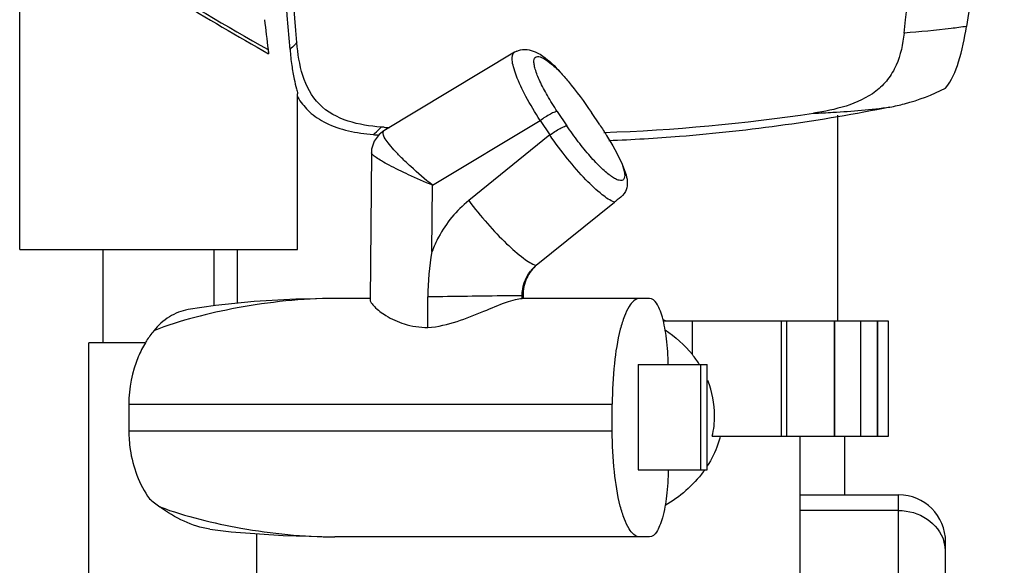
# Model space of a CAD drawing. Header units: millimetres. Extents: x 0 to 4000, y 0 to 3000.
# Tile 61 of 119: x 737 to 1053, y 1758 to 1934. Entities that reach past the tile are written whole.
import ezdxf

# ---------------------------------------------------------------- set-up
doc = ezdxf.new("R2010")
doc.units = ezdxf.units.MM
doc.header["$LTSCALE"] = 219.99956
doc.layers.get('0').update_dxf_attribs({"linetype": 'CONTINUOUS'})

msp = doc.modelspace()

# ---------------------------------------------------------------- linework, layer by layer
at = {"color": 7, "linetype": 'CONTINUOUS'}
for p, q in [((736.58, 1859.78), (736.58, 1973.51)), ((895.63, 1923.18), (853.65, 1897.98)), ((895.95, 1923.36), (895.63, 1923.18)), ((825.88, 1859.78), (825.88, 1909.87)), ((923.02, 1899.82), (920.32, 1903.85)), ((999.55, 1836.78), (999.55, 1903.03)), ((853.7, 1899.1), (852.74, 1899.14)), ((853.7, 1899.06), (852.74, 1899.14)), ((853.65, 1897.98), (853.65, 1897.98)), ((849.61, 1890.91), (849.25, 1843.58)), ((902.62, 1854.74), (927.78, 1875.06)), ((736.59, 1859.78), (825.88, 1859.78)), ((763.39, 1829.78), (763.39, 1859.78)), ((799.08, 1841.77), (799.08, 1859.78)), ((806.55, 1842.54), (806.55, 1859.78)), ((898.09, 1844.09), (898.08, 1844.94)), ((898.34, 1844.93), (898.35, 1844.09)), ((849.25, 1844.09), (837.85, 1844.09)), ((867.79, 1834.73), (867.76, 1844.57)), ((939.03, 1844.09), (898.09, 1844.09)), ((1015.8, 1836.78), (943.42, 1836.78)), ((1012.21, 1836.78), (1012.21, 1799.78)), ((1012.42, 1799.78), (1012.42, 1836.78)), ((1015.8, 1799.78), (1015.8, 1836.78)), ((758.85, 1749.78), (758.85, 1829.78)), ((777.05, 1829.78), (758.85, 1829.78)), ((935.4, 1822.82), (935.4, 1789.05)), ((935.4, 1822.82), (957.56, 1822.82)), ((955.39, 1822.82), (955.39, 1789.05)), ((957.56, 1789.05), (957.56, 1822.82)), ((771.66, 1810.09), (771.66, 1801.44)), ((927.03, 1801.42), (927.03, 1810.11)), ((959.18, 1799.78), (1015.8, 1799.78)), ((987.29, 1799.78), (987.29, 1729.27)), ((1001.72, 1780.97), (1001.72, 1799.78)), ((935.4, 1789.05), (957.56, 1789.05)), ((987.29, 1780.97), (1019.05, 1780.97)), ((812.85, 1749.78), (812.85, 1768.5)), ((939.03, 1767.44), (837.85, 1767.44)), ((1034.15, 1752.55), (1034.15, 1765.87))]:
    msp.add_line(p, q, dxfattribs=at)
at = {"color": 9, "linetype": 'CONTINUOUS'}
for p, q in [((909.35, 1904.2), (912.44, 1899.58)), ((869.25, 1880.45), (903.87, 1901.24)), ((903.87, 1901.24), (906.97, 1896.62)), ((906.97, 1896.62), (880.89, 1875.55)), ((869.08, 1859.14), (869.25, 1880.45)), ((898.16, 1844.94), (898.08, 1844.94)), ((952.77, 1826.04), (952.77, 1836.78)), ((981.35, 1836.78), (981.35, 1799.78)), ((983.14, 1799.78), (983.14, 1836.78)), ((998.33, 1836.78), (998.33, 1799.78)), ((998.6, 1799.78), (998.6, 1836.78)), ((1006.8, 1836.78), (1006.8, 1799.78)), ((771.66, 1810.09), (927.03, 1810.09)), ((927.03, 1801.44), (771.66, 1801.44)), ((1019.05, 1751.78), (1019.05, 1780.97)), ((1019.05, 1775.93), (987.29, 1775.93))]:
    msp.add_line(p, q, dxfattribs=at)
at = {"color": 7, "linetype": 'CONTINUOUS'}
for points in [[(853.65, 1897.98), (852.09, 1896.77), (850.5, 1894.6), (849.69, 1892.02), (849.61, 1890.91)], [(837.85, 1844.09), (825.38, 1843.85), (811.97, 1843.08), (799.51, 1841.83), (790.71, 1840.51)], [(797.7, 1769.94), (804.53, 1769.13), (821.23, 1767.87), (837.85, 1767.44)]]:
    msp.add_lwpolyline(points, dxfattribs=at)
for centre, radius, start, end in [((1438.56, 3017.32), 1259, 237.25823, 240.39526), ((1945.92, 2066.27), 1138.41, 186.68933, 187.17605), ((898.64, 1918.19), 5.83, 113.0584, 117.5053), ((846.75, 1921.41), 24.36, 210.8768, 212.9008), ((903.08, 2497.49), 600.46, 272.02469, 278.48631), ((902.91, 2494.98), 597.94, 265.27879, 265.44023), ((903.1, 2468.23), 573.94, 264.70967, 264.89152), ((946.43, 1844.79), 78.67, 169.488, 180.1589), ((910.13, 1845.45), 11.95, 128.9607, 137.5431), ((910.3, 1845.28), 12.18, 137.5224, 141.938), ((924.1, 1794.04), 47.33, 64.5657, 65.949), ((805.52, 1812.77), 33.26, 141.0357, 147.9355), ((806.54, 1812.1), 34.49, 147.8987, 149.0365), ((926.92, 1805.02), 33.32, 32.5528, 39.1101), ((929.71, 1806.4), 30.2, 347.3332, 359.9675), ((927.57, 1809.56), 35.68, 323.5828, 324.8314), ((820.88, 1831.11), 66.78, 230.3598, 233.9799), ((1019.05, 1765.87), 15.1, 0, 90)]:
    msp.add_arc(centre, radius, start, end, dxfattribs=at)
at = {"color": 9, "linetype": 'CONTINUOUS'}
for centre, radius, start, end in [((1021.92, 1762.44), 12.24, 15.3315, 17.3216), ((1022, 1762.46), 12.15, 0.0762, 15.3394)]:
    msp.add_arc(centre, radius, start, end, dxfattribs=at)
at = {"color": 7, "linetype": 'CONTINUOUS'}
for points, knots in [([(1020.83, 1929.36), (1023.36, 1951.99), (1032.81, 2042.74), (1039.69, 2133.75), (1043.48, 2202.11)], [0, 0, 0, 0, 0.249593, 1, 1, 1, 1]), ([(825.67, 1926.3), (823.85, 1947.27), (816.3, 2031.19), (807.69, 2115.02), (800.64, 2177.85)], [0, 0, 0, 0, 0.24973, 1, 1, 1, 1]), ([(823.46, 1924.11), (820.4, 1962.81), (813.36, 2040.44), (805.42, 2117.98), (801.2, 2156.88)], [0, 0, 0, 0, 0.498039, 1, 1, 1, 1]), ([(1065.96, 2113.78), (1064.14, 2097.54), (1056.93, 2036.63), (1048.15, 1975.9), (1040.87, 1931.5)], [0, 0, 0, 0, 0.266403, 1, 1, 1, 1]), ([(1034.12, 1911.63), (1036.14, 1914.06), (1038.9, 1920.76), (1040.23, 1927.63), (1040.86, 1931.45)], [0, 0, 0, 0, 0.448965, 1, 1, 1, 1]), ([(1020.83, 1929.36), (1020.43, 1925.83), (1019.33, 1920.49), (1015.72, 1914.28), (1010.57, 1909.23), (1002.22, 1905.53), (995.22, 1904.13), (991.69, 1903.6)], [0, 0, 0, 0, 0.24927, 0.374292, 0.499415, 0.749268, 1, 1, 1, 1]), ([(816.42, 1924.06), (816.45, 1923.8), (816.51, 1923.34), (816.57, 1922.88), (816.6, 1922.68)], [0, 0, 0, 0, 0.558071, 1, 1, 1, 1]), ([(823.46, 1924.11), (823.59, 1922.39), (823.92, 1919.18), (824.71, 1914.95), (825.39, 1911.95), (825.88, 1910.4), (825.88, 1909.87)], [0, 0, 0, 0, 0.358015, 0.669374, 0.8907, 1, 1, 1, 1]), ([(852.74, 1899.14), (849.16, 1899.44), (842.05, 1900.45), (832.09, 1905.67), (826.99, 1915.65), (825.97, 1922.74), (825.67, 1926.3)], [0, 0, 0, 0, 0.251348, 0.500722, 0.749646, 1, 1, 1, 1]), ([(896.36, 1923.55), (896.74, 1923.71), (898.03, 1924.13), (899.43, 1924.12), (900.36, 1923.94)], [0, 0, 0, 0, 0.301584, 1, 1, 1, 1]), ([(902.88, 1923.05), (903.52, 1922.73), (906.29, 1921.02), (908.61, 1918.7), (910.3, 1916.82)], [0, 0, 0, 0, 0.221468, 1, 1, 1, 1]), ([(910.3, 1916.82), (911.17, 1915.86), (914.74, 1911.71), (918, 1907.31), (920.32, 1903.85)], [0, 0, 0, 0, 0.23766, 1, 1, 1, 1]), ([(1016.27, 1905.57), (1017.84, 1905.88), (1023.97, 1907.28), (1029.94, 1909.49), (1034.11, 1911.64)], [0, 0, 0, 0, 0.253251, 1, 1, 1, 1]), ([(826.3, 1908.18), (827.26, 1906.69), (829.77, 1903.63), (835.24, 1900.01), (842.31, 1897.72), (847.5, 1897), (850.18, 1896.75)], [0, 0, 0, 0, 0.193576, 0.428142, 0.706071, 1, 1, 1, 1]), ([(1016.28, 1905.56), (993.96, 1901.08), (963.8, 1896.85), (933.48, 1895.04), (925.89, 1894.74)], [0, 0, 0, 0, 0.74959, 1, 1, 1, 1]), ([(923.02, 1899.82), (923.76, 1898.72), (926.37, 1894.66), (928.76, 1890.43), (930.19, 1887.23)], [0, 0, 0, 0, 0.274045, 1, 1, 1, 1]), ([(930.19, 1887.23), (930.69, 1886.12), (931.49, 1884.07), (932.05, 1881.03), (931.4, 1878.14), (929.99, 1876.82), (929.21, 1876.19)], [0, 0, 0, 0, 0.300169, 0.543802, 0.751764, 1, 1, 1, 1]), ([(929.21, 1876.19), (929.11, 1876.1), (928.63, 1875.73), (928.15, 1875.36), (927.78, 1875.06)], [0, 0, 0, 0, 0.21709, 1, 1, 1, 1]), ([(902.8, 1854.86), (901.43, 1853.75), (899.09, 1850.68), (898.31, 1846.89), (898.34, 1844.93)], [0, 0, 0, 0, 0.472667, 1, 1, 1, 1]), ([(849.25, 1843.58), (849.24, 1843.26), (849.67, 1842.48), (851.23, 1840.68), (854.7, 1838.13), (860.44, 1835.48), (865.21, 1834.75), (867.79, 1834.73)], [0, 0, 0, 0, 0.044453, 0.117222, 0.33748, 0.637493, 1, 1, 1, 1]), ([(867.79, 1834.73), (870.98, 1834.98), (877.13, 1836.47), (885.35, 1839.76), (891.49, 1842.4), (895.62, 1843.75), (897.35, 1844.09), (898.09, 1844.09)], [0, 0, 0, 0, 0.300963, 0.59021, 0.835663, 0.930272, 1, 1, 1, 1]), ([(935.85, 1844.09), (934.43, 1844.09), (932.35, 1841.71), (930.78, 1838.15), (928.88, 1831.98), (927.43, 1822.55), (927.03, 1814.46), (927.03, 1810.11)], [0, 0, 0, 0, 0.116607, 0.212415, 0.334141, 0.641717, 1, 1, 1, 1]), ([(945.02, 1822.83), (944.97, 1825.61), (944.64, 1830.73), (943.62, 1836.68), (942.34, 1840.49), (941.29, 1842.7), (939.93, 1844.09), (939.03, 1844.09)], [0, 0, 0, 0, 0.363528, 0.669541, 0.789225, 0.883103, 1, 1, 1, 1]), ([(790.71, 1840.51), (788.6, 1840.12), (784.4, 1838.46), (781.08, 1835.44), (779.66, 1833.69)], [0, 0, 0, 0, 0.487468, 1, 1, 1, 1]), ([(776.97, 1829.85), (776.11, 1828.4), (773, 1822.26), (771.66, 1815.27), (771.66, 1810.09)], [0, 0, 0, 0, 0.245403, 1, 1, 1, 1]), ([(771.66, 1801.44), (771.66, 1799.48), (772.2, 1791.85), (775.01, 1784.34), (778.27, 1779.69)], [0, 0, 0, 0, 0.256691, 1, 1, 1, 1]), ([(935.85, 1767.44), (934.43, 1767.44), (932.35, 1769.82), (930.78, 1773.39), (928.88, 1779.55), (927.44, 1788.99), (927.03, 1797.08), (927.03, 1801.42)], [0, 0, 0, 0, 0.116563, 0.212379, 0.334132, 0.641732, 1, 1, 1, 1]), ([(961.71, 1799.78), (961.5, 1798.92), (960.53, 1795.58), (958.97, 1792.42), (957.57, 1790.24)], [0, 0, 0, 0, 0.254064, 1, 1, 1, 1]), ([(945.02, 1789.04), (944.99, 1786.22), (944.66, 1781.03), (943.65, 1774.99), (942.37, 1771.11), (941.31, 1768.87), (939.94, 1767.44), (939.03, 1767.44)], [0, 0, 0, 0, 0.362904, 0.669287, 0.789246, 0.883291, 1, 1, 1, 1]), ([(797.7, 1769.94), (794.83, 1770.33), (789.14, 1772.27), (784.05, 1775.32), (781.6, 1777.1)], [0, 0, 0, 0, 0.489132, 1, 1, 1, 1])]:
    msp.add_open_spline(points, degree=3, knots=knots, dxfattribs=at)
at = {"color": 9, "linetype": 'CONTINUOUS'}
for points, knots in [([(762.91, 1956.03), (767.44, 1953.17), (785.07, 1942.19), (802.98, 1931.64), (816.42, 1924.06)], [0, 0, 0, 0, 0.25733, 1, 1, 1, 1]), ([(1040.87, 1931.5), (1039.23, 1931.26), (1032.57, 1930.35), (1025.88, 1929.71), (1020.83, 1929.37)], [0, 0, 0, 0, 0.246336, 1, 1, 1, 1]), ([(825.67, 1926.3), (825.47, 1926.08), (824.77, 1925.31), (824.03, 1924.58), (823.45, 1924.12)], [0, 0, 0, 0, 0.285382, 1, 1, 1, 1]), ([(903.87, 1901.24), (902.24, 1903.76), (899.42, 1908.51), (896.6, 1914.3), (895.27, 1918.35), (894.75, 1920.72), (894.9, 1922.74), (895.63, 1923.18)], [0, 0, 0, 0, 0.373569, 0.682793, 0.802098, 0.894055, 1, 1, 1, 1]), ([(909.35, 1904.2), (908.23, 1905.86), (906.24, 1909.04), (903.84, 1913.56), (902.45, 1916.93), (901.9, 1919.15), (901.8, 1920.34), (901.95, 1921.26), (902.82, 1922.08), (904.89, 1921.42), (907.32, 1919.64), (909.25, 1917.89), (910.3, 1916.82)], [0, 0, 0, 0, 0.20659, 0.387811, 0.529227, 0.582326, 0.623012, 0.652388, 0.675559, 0.736338, 0.845054, 1, 1, 1, 1]), ([(991.69, 1903.6), (993.78, 1903.68), (1001.99, 1904.06), (1010.19, 1904.79), (1016.28, 1905.56)], [0, 0, 0, 0, 0.254343, 1, 1, 1, 1]), ([(909.35, 1904.2), (909.08, 1904.2), (908.33, 1903.91), (906.47, 1903), (904.93, 1902), (903.87, 1901.24)], [0, 0, 0, 0, 0.129821, 0.373606, 1, 1, 1, 1]), ([(850.18, 1896.74), (850.38, 1896.88), (851.3, 1897.61), (852.12, 1898.46), (852.74, 1899.14)], [0, 0, 0, 0, 0.210367, 1, 1, 1, 1]), ([(906.97, 1896.62), (908.03, 1897.38), (909.56, 1898.38), (911.42, 1899.29), (912.17, 1899.58), (912.44, 1899.58)], [0, 0, 0, 0, 0.626395, 0.87018, 1, 1, 1, 1]), ([(930.19, 1887.23), (930.56, 1886.22), (931.03, 1884.72), (931.07, 1882.49), (930.01, 1881.89), (929.08, 1882.03), (927.99, 1882.5), (926.68, 1883.32), (925.18, 1884.49), (922.84, 1886.6), (919.73, 1889.91), (916.01, 1894.48), (913.61, 1897.83), (912.44, 1899.58)], [0, 0, 0, 0, 0.103537, 0.162053, 0.183796, 0.21128, 0.249099, 0.298617, 0.359914, 0.431948, 0.602404, 0.797149, 1, 1, 1, 1]), ([(869.25, 1880.45), (866.86, 1882.39), (863.49, 1885.26), (859.41, 1889.14), (856.98, 1891.63), (855.07, 1893.95), (853.78, 1895.62), (853.06, 1897.63), (853.65, 1897.98)], [0, 0, 0, 0, 0.383411, 0.552891, 0.701083, 0.822794, 0.913735, 1, 1, 1, 1]), ([(927.78, 1875.06), (926.31, 1875.51), (923.04, 1877.86), (918.06, 1882.55), (912.45, 1889.04), (908.77, 1893.98), (906.97, 1896.62)], [0, 0, 0, 0, 0.152415, 0.388653, 0.683088, 1, 1, 1, 1]), ([(869.25, 1880.45), (866.68, 1881.56), (861.98, 1883.59), (856.53, 1886.24), (853.07, 1888.13), (851.26, 1889.25), (850.17, 1890.07), (849.61, 1890.67), (849.61, 1890.91)], [0, 0, 0, 0, 0.374382, 0.686515, 0.808892, 0.90352, 0.967301, 1, 1, 1, 1]), ([(880.89, 1875.55), (876.94, 1872.37), (872.48, 1866.93), (869.69, 1860.74), (869.08, 1859.14)], [0, 0, 0, 0, 0.74735, 1, 1, 1, 1]), ([(880.89, 1875.55), (882.81, 1873), (886.7, 1868.22), (892.58, 1861.96), (897.77, 1857.43), (901.13, 1855.17), (902.62, 1854.74)], [0, 0, 0, 0, 0.315703, 0.609889, 0.846674, 1, 1, 1, 1]), ([(898.08, 1844.94), (896.44, 1844.93), (886.34, 1844.84), (876.23, 1844.7), (867.76, 1844.57)], [0, 0, 0, 0, 0.162237, 1, 1, 1, 1]), ([(898.34, 1844.93), (898.34, 1844.94), (898.24, 1844.92), (898.21, 1844.94), (898.16, 1844.94)], [0, 0, 0, 0, 0.251965, 1, 1, 1, 1]), ([(837.85, 1844.09), (827.33, 1844.09), (807.58, 1841.9), (788.27, 1837.07), (779.66, 1833.69)], [0, 0, 0, 0, 0.531926, 1, 1, 1, 1]), ([(781.6, 1777.1), (790.04, 1774.01), (808.68, 1769.48), (827.75, 1767.44), (837.85, 1767.44)], [0, 0, 0, 0, 0.470675, 1, 1, 1, 1]), ([(1019.05, 1775.93), (1022.23, 1775.93), (1028.56, 1774.18), (1032.71, 1768.92), (1033.6, 1766.08)], [0, 0, 0, 0, 0.516304, 1, 1, 1, 1])]:
    msp.add_open_spline(points, degree=3, knots=knots, dxfattribs=at)
at = {"color": 7, "linetype": 'CONTINUOUS'}
for points in [[(900.36, 1923.94), (901.23, 1923.77), (902.08, 1923.45), (902.88, 1923.05)], [(898.08, 1844.94), (898.04, 1847.7), (899, 1850.62), (900.71, 1852.8)], [(944, 1833.98), (947.28, 1831.79), (950.28, 1829.1), (952.77, 1826.04)], [(959.91, 1806.39), (959.91, 1810.22), (959.15, 1814.11), (957.72, 1817.66)], [(956.28, 1788.38), (953.04, 1783.98), (948.72, 1780.26), (943.99, 1777.51)]]:
    msp.add_open_spline(points, degree=3, dxfattribs=at)

doc.saveas('drawing.dxf')
